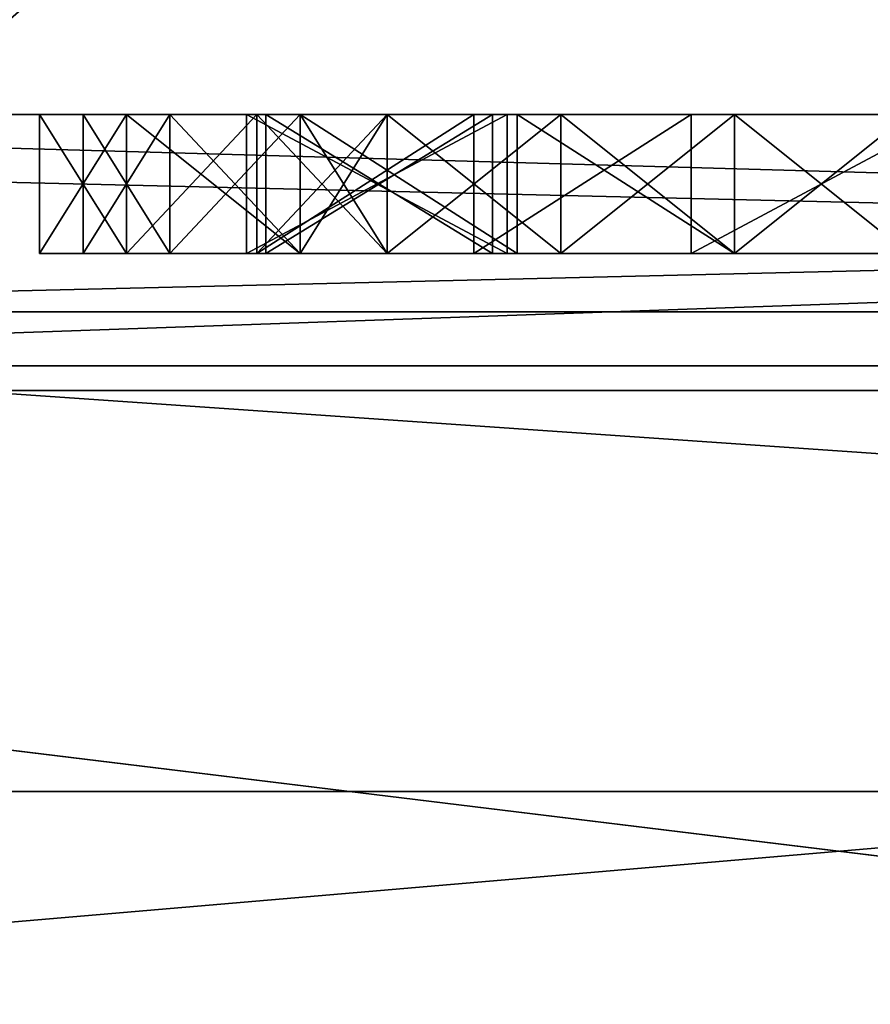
# Model space of a CAD drawing. Header units: millimetres. Extents: x -175 to 175, y 0 to 204.
# Tile 98 of 138: x 148.361 to 148.973, y 81.96 to 82.668. Entities that reach past the tile are written whole.
import ezdxf

# ---------------------------------------------------------------- set-up
doc = ezdxf.new("R2010")
doc.units = ezdxf.units.MM
doc.header["$LTSCALE"] = 65.185185
for name, color, linetype in [('488', 7, 'CONTINUOUS'), ('498', 7, 'CONTINUOUS'), ('506', 7, 'CONTINUOUS'), ('507', 7, 'CONTINUOUS'), ('531', 7, 'CONTINUOUS'), ('533', 7, 'CONTINUOUS'), ('534', 7, 'CONTINUOUS'), ('566', 7, 'CONTINUOUS'), ('567', 7, 'CONTINUOUS'), ('568', 7, 'CONTINUOUS'), ('569', 7, 'CONTINUOUS'), ('570', 7, 'CONTINUOUS'), ('571', 7, 'CONTINUOUS'), ('572', 7, 'CONTINUOUS'), ('573', 7, 'CONTINUOUS'), ('615', 7, 'CONTINUOUS'), ('616', 7, 'CONTINUOUS'), ('617', 7, 'CONTINUOUS'), ('618', 7, 'CONTINUOUS'), ('619', 7, 'CONTINUOUS'), ('620', 7, 'CONTINUOUS'), ('621', 7, 'CONTINUOUS'), ('622', 7, 'CONTINUOUS'), ('623', 7, 'CONTINUOUS'), ('640', 7, 'CONTINUOUS'), ('641', 7, 'CONTINUOUS'), ('642', 7, 'CONTINUOUS'), ('643', 7, 'CONTINUOUS'), ('644', 7, 'CONTINUOUS'), ('645', 7, 'CONTINUOUS'), ('646', 7, 'CONTINUOUS'), ('647', 7, 'CONTINUOUS'), ('648', 7, 'CONTINUOUS'), ('649', 7, 'CONTINUOUS'), ('650', 7, 'CONTINUOUS'), ('651', 7, 'CONTINUOUS'), ('652', 7, 'CONTINUOUS'), ('653', 7, 'CONTINUOUS'), ('654', 7, 'CONTINUOUS'), ('655', 7, 'CONTINUOUS'), ('656', 7, 'CONTINUOUS'), ('664', 7, 'CONTINUOUS'), ('672', 7, 'CONTINUOUS'), ('673', 7, 'CONTINUOUS'), ('674', 7, 'CONTINUOUS'), ('675', 7, 'CONTINUOUS'), ('676', 7, 'CONTINUOUS'), ('677', 7, 'CONTINUOUS'), ('678', 7, 'CONTINUOUS'), ('679', 7, 'CONTINUOUS'), ('680', 7, 'CONTINUOUS'), ('783', 7, 'CONTINUOUS'), ('802', 7, 'CONTINUOUS'), ('807', 7, 'CONTINUOUS'), ('819', 7, 'CONTINUOUS'), ('820', 7, 'CONTINUOUS'), ('824', 7, 'CONTINUOUS'), ('825', 7, 'CONTINUOUS'), ('828', 7, 'CONTINUOUS'), ('829', 7, 'CONTINUOUS'), ('830', 7, 'CONTINUOUS')]:
    doc.layers.add(name, color=color, linetype=linetype)

msp = doc.modelspace()

# ---------------------------------------------------------------- linework, layer by layer
at = {"layer": '488', "color": 7, "linetype": 'CONTINUOUS', "true_color": 0xe0f2ff}
for points in [[(147.5, 70.57382, -7.0255), (147.5, 82.11309, -7.32767), (152.5, 70.57382, -7.0255), (147.5, 70.57382, -7.0255)], [(152.5, 70.57382, -7.0255), (147.5, 82.11309, -7.32767), (152.5, 82.11309, -7.32767), (152.5, 70.57382, -7.0255)]]:
    msp.add_3dface(points, dxfattribs=at)
at = {"layer": '498', "color": 7, "linetype": 'CONTINUOUS', "true_color": 0xe0f2ff}
for points in [[(144.82362, 84.1, -19.31852), (150, 84.1, -20), (144.82362, 79.6, -19.31852), (144.82362, 84.1, -19.31852)], [(144.82362, 79.6, -19.31852), (150, 84.1, -20), (150, 79.6, -20), (144.82362, 79.6, -19.31852)]]:
    msp.add_3dface(points, dxfattribs=at)
at = {"layer": '506', "color": 7, "linetype": 'CONTINUOUS', "true_color": 0xe0f2ff}
for points in [[(169.5, 83.1889, 40.25999), (130.5, 83.1889, 40.25999), (130.5, 80.12662, 24.86484), (169.5, 83.1889, 40.25999)], [(169.5, 83.1889, 40.25999), (130.5, 80.12662, 24.86484), (169.5, 80.12662, 24.86484), (169.5, 83.1889, 40.25999)]]:
    msp.add_3dface(points, dxfattribs=at)
at = {"layer": '507', "color": 7, "linetype": 'CONTINUOUS', "true_color": 0xe0f2ff}
for points in [[(146.08696, 82.41915, -16.92696), (153.91304, 82.41915, -16.92696), (146.29823, 82.6, -16.38686), (146.08696, 82.41915, -16.92696)], [(146.29823, 82.6, -16.38686), (153.91304, 82.41915, -16.92696), (153.70178, 82.6, -16.38685), (146.29823, 82.6, -16.38686)], [(141.13026, 81.94202, -15.36284), (150, 81.94202, -17.73949), (146.08696, 82.41915, -16.92696), (141.13026, 81.94202, -15.36284)], [(146.08696, 82.41915, -16.92696), (150, 81.94202, -17.73949), (153.91304, 82.41915, -16.92696), (146.08696, 82.41915, -16.92696)]]:
    msp.add_3dface(points, dxfattribs=at)
at = {"layer": '531', "color": 7, "linetype": 'CONTINUOUS', "true_color": 0xe0f2ff}
for points in [[(145.5, 82.6, 4.5), (154.5, 82.6, 4.5), (151.10987, 78.51951, 4.5), (145.5, 82.6, 4.5)], [(147.94962, 77.0538, 4.5), (145.5, 82.6, 4.5), (148.63383, 78.19486, 4.5), (147.94962, 77.0538, 4.5)], [(148.63383, 78.19486, 4.5), (145.5, 82.6, 4.5), (149.8664, 78.69575, 4.5), (148.63383, 78.19486, 4.5)], [(149.8664, 78.69575, 4.5), (145.5, 82.6, 4.5), (149.93245, 78.69999, 4.5), (149.8664, 78.69575, 4.5)], [(149.93245, 78.69999, 4.5), (145.5, 82.6, 4.5), (149.99868, 78.70077, 4.5), (149.93245, 78.69999, 4.5)], [(149.99868, 78.70077, 4.5), (145.5, 82.6, 4.5), (151.10987, 78.51951, 4.5), (149.99868, 78.70077, 4.5)]]:
    msp.add_3dface(points, dxfattribs=at)
at = {"layer": '533', "color": 7, "linetype": 'CONTINUOUS', "true_color": 0xe0f2ff}
for points in [[(154.5, 70.1, -4.5), (154.5, 82.6, -4.5), (145.5, 70.1, -4.5), (154.5, 70.1, -4.5)], [(154.5, 82.6, -4.5), (145.5, 82.6, -4.5), (145.5, 70.1, -4.5), (154.5, 82.6, -4.5)]]:
    msp.add_3dface(points, dxfattribs=at)
at = {"layer": '534', "color": 7, "linetype": 'CONTINUOUS', "true_color": 0xe0f2ff}
for points in [[(154.5, 82.6, -4.5), (154.5, 82.6, 4.5), (145.5, 82.6, -4.5), (154.5, 82.6, -4.5)], [(154.5, 82.6, 4.5), (145.5, 82.6, 4.5), (145.5, 82.6, -4.5), (154.5, 82.6, 4.5)]]:
    msp.add_3dface(points, dxfattribs=at)
at = {"layer": '566', "color": 7, "linetype": 'CONTINUOUS', "true_color": 0xe0f2ff}
for points in [[(148.71142, 82.6, 14.92781), (148.5239, 82.6, 14.92781), (148.71142, 82.5, 14.92781), (148.71142, 82.6, 14.92781)], [(148.71142, 82.5, 14.92781), (148.5239, 82.6, 14.92781), (148.5239, 82.5, 14.92781), (148.71142, 82.5, 14.92781)]]:
    msp.add_3dface(points, dxfattribs=at)
at = {"layer": '567', "color": 7, "linetype": 'CONTINUOUS', "true_color": 0xe0f2ff}
for points in [[(148.5239, 82.5, 14.92781), (148.5239, 82.6, 14.92781), (148.5239, 82.6, 14.74029), (148.5239, 82.5, 14.92781)], [(148.5239, 82.5, 14.92781), (148.5239, 82.6, 14.74029), (148.5239, 82.5, 14.74029), (148.5239, 82.5, 14.92781)]]:
    msp.add_3dface(points, dxfattribs=at)
at = {"layer": '568', "color": 7, "linetype": 'CONTINUOUS', "true_color": 0xe0f2ff}
for points in [[(148.5239, 82.5, 14.74029), (148.5239, 82.6, 14.74029), (148.71142, 82.6, 14.74029), (148.5239, 82.5, 14.74029)], [(148.5239, 82.5, 14.74029), (148.71142, 82.6, 14.74029), (148.71142, 82.5, 14.74029), (148.5239, 82.5, 14.74029)]]:
    msp.add_3dface(points, dxfattribs=at)
at = {"layer": '569', "color": 7, "linetype": 'CONTINUOUS', "true_color": 0xe0f2ff}
for points in [[(148.71142, 82.6, 14.92781), (148.71142, 82.5, 14.92781), (148.71142, 82.5, 14.74029), (148.71142, 82.6, 14.92781)], [(148.71142, 82.6, 14.74029), (148.71142, 82.6, 14.92781), (148.71142, 82.5, 14.74029), (148.71142, 82.6, 14.74029)]]:
    msp.add_3dface(points, dxfattribs=at)
at = {"layer": '570', "color": 7, "linetype": 'CONTINUOUS', "true_color": 0xe0f2ff}
for points in [[(148.53787, 82.5, 14.51701), (148.53787, 82.6, 14.51701), (148.53787, 82.6, 13.46371), (148.53787, 82.5, 14.51701)], [(148.53787, 82.5, 13.46371), (148.53787, 82.5, 14.51701), (148.53787, 82.6, 13.46371), (148.53787, 82.5, 13.46371)]]:
    msp.add_3dface(points, dxfattribs=at)
at = {"layer": '571', "color": 7, "linetype": 'CONTINUOUS', "true_color": 0xe0f2ff}
for points in [[(148.53787, 82.5, 13.46371), (148.53787, 82.6, 13.46371), (148.70078, 82.6, 13.46371), (148.53787, 82.5, 13.46371)], [(148.53787, 82.5, 13.46371), (148.70078, 82.6, 13.46371), (148.70078, 82.5, 13.46371), (148.53787, 82.5, 13.46371)]]:
    msp.add_3dface(points, dxfattribs=at)
at = {"layer": '572', "color": 7, "linetype": 'CONTINUOUS', "true_color": 0xe0f2ff}
for points in [[(148.70078, 82.5, 13.46371), (148.70078, 82.6, 13.46371), (148.70078, 82.6, 14.51701), (148.70078, 82.5, 13.46371)], [(148.70078, 82.5, 14.51701), (148.70078, 82.5, 13.46371), (148.70078, 82.6, 14.51701), (148.70078, 82.5, 14.51701)]]:
    msp.add_3dface(points, dxfattribs=at)
at = {"layer": '573', "color": 7, "linetype": 'CONTINUOUS', "true_color": 0xe0f2ff}
for points in [[(148.53787, 82.6, 14.51701), (148.53787, 82.5, 14.51701), (148.70078, 82.5, 14.51701), (148.53787, 82.6, 14.51701)], [(148.53787, 82.6, 14.51701), (148.70078, 82.5, 14.51701), (148.70078, 82.6, 14.51701), (148.53787, 82.6, 14.51701)]]:
    msp.add_3dface(points, dxfattribs=at)
at = {"layer": '615', "color": 7, "linetype": 'CONTINUOUS', "true_color": 0xe0f2ff}
for points in [[(148.625, 82.5, 11.01596), (148.625, 82.6, 11.01596), (148.5625, 82.5, 10.98404), (148.625, 82.5, 11.01596)], [(148.5625, 82.5, 10.98404), (148.625, 82.6, 11.01596), (148.5625, 82.6, 10.98404), (148.5625, 82.5, 10.98404)]]:
    msp.add_3dface(points, dxfattribs=at)
at = {"layer": '616', "color": 7, "linetype": 'CONTINUOUS', "true_color": 0xe0f2ff}
for points in [[(148.5625, 82.5, 10.98404), (148.5625, 82.6, 10.98404), (148.4375, 82.6, 10.8883), (148.5625, 82.5, 10.98404)], [(148.4375, 82.5, 10.8883), (148.5625, 82.5, 10.98404), (148.4375, 82.6, 10.8883), (148.4375, 82.5, 10.8883)]]:
    msp.add_3dface(points, dxfattribs=at)
at = {"layer": '617', "color": 7, "linetype": 'CONTINUOUS', "true_color": 0xe0f2ff}
for points in [[(148.4375, 82.5, 10.8883), (148.4375, 82.6, 10.8883), (148.375, 82.6, 10.72872), (148.4375, 82.5, 10.8883)], [(148.375, 82.5, 10.72872), (148.4375, 82.5, 10.8883), (148.375, 82.6, 10.72872), (148.375, 82.5, 10.72872)]]:
    msp.add_3dface(points, dxfattribs=at)
at = {"layer": '618', "color": 7, "linetype": 'CONTINUOUS', "true_color": 0xe0f2ff}
for points in [[(148.375, 82.5, 10.72872), (148.375, 82.6, 10.72872), (148.375, 82.5, 10.63298), (148.375, 82.5, 10.72872)], [(148.375, 82.5, 10.63298), (148.375, 82.6, 10.72872), (148.375, 82.6, 10.63298), (148.375, 82.5, 10.63298)]]:
    msp.add_3dface(points, dxfattribs=at)
at = {"layer": '619', "color": 7, "linetype": 'CONTINUOUS', "true_color": 0xe0f2ff}
for points in [[(148.375, 82.5, 10.63298), (148.375, 82.6, 10.63298), (148.4375, 82.6, 10.4734), (148.375, 82.5, 10.63298)], [(148.4375, 82.5, 10.4734), (148.375, 82.5, 10.63298), (148.4375, 82.6, 10.4734), (148.4375, 82.5, 10.4734)]]:
    msp.add_3dface(points, dxfattribs=at)
at = {"layer": '620', "color": 7, "linetype": 'CONTINUOUS', "true_color": 0xe0f2ff}
for points in [[(148.4375, 82.5, 10.4734), (148.4375, 82.6, 10.4734), (148.53125, 82.6, 10.37766), (148.4375, 82.5, 10.4734)], [(148.53125, 82.5, 10.37766), (148.4375, 82.5, 10.4734), (148.53125, 82.6, 10.37766), (148.53125, 82.5, 10.37766)]]:
    msp.add_3dface(points, dxfattribs=at)
at = {"layer": '621', "color": 7, "linetype": 'CONTINUOUS', "true_color": 0xe0f2ff}
for points in [[(148.53125, 82.5, 10.37766), (148.53125, 82.6, 10.37766), (148.6875, 82.6, 10.28191), (148.53125, 82.5, 10.37766)], [(148.6875, 82.5, 10.28191), (148.53125, 82.5, 10.37766), (148.6875, 82.6, 10.28191), (148.6875, 82.5, 10.28191)]]:
    msp.add_3dface(points, dxfattribs=at)
at = {"layer": '622', "color": 7, "linetype": 'CONTINUOUS', "true_color": 0xe0f2ff}
for points in [[(148.6875, 82.5, 10.28191), (148.6875, 82.6, 10.28191), (148.84375, 82.6, 10.25), (148.6875, 82.5, 10.28191)], [(148.84375, 82.5, 10.25), (148.6875, 82.5, 10.28191), (148.84375, 82.6, 10.25), (148.84375, 82.5, 10.25)]]:
    msp.add_3dface(points, dxfattribs=at)
at = {"layer": '623', "color": 7, "linetype": 'CONTINUOUS', "true_color": 0xe0f2ff}
for points in [[(148.84375, 82.5, 10.25), (148.84375, 82.6, 10.25), (149.03125, 82.6, 10.25), (148.84375, 82.5, 10.25)], [(149.03125, 82.5, 10.25), (148.84375, 82.5, 10.25), (149.03125, 82.6, 10.25), (149.03125, 82.5, 10.25)]]:
    msp.add_3dface(points, dxfattribs=at)
at = {"layer": '640', "color": 7, "linetype": 'CONTINUOUS', "true_color": 0xe0f2ff}
for points in [[(149, 82.5, 11.75), (149, 82.6, 11.75), (148.875, 82.6, 11.75), (149, 82.5, 11.75)], [(148.875, 82.5, 11.75), (149, 82.5, 11.75), (148.875, 82.6, 11.75), (148.875, 82.5, 11.75)]]:
    msp.add_3dface(points, dxfattribs=at)
at = {"layer": '641', "color": 7, "linetype": 'CONTINUOUS', "true_color": 0xe0f2ff}
for points in [[(148.875, 82.5, 11.75), (148.875, 82.6, 11.75), (148.71875, 82.6, 11.71809), (148.875, 82.5, 11.75)], [(148.71875, 82.5, 11.71809), (148.875, 82.5, 11.75), (148.71875, 82.6, 11.71809), (148.71875, 82.5, 11.71809)]]:
    msp.add_3dface(points, dxfattribs=at)
at = {"layer": '642', "color": 7, "linetype": 'CONTINUOUS', "true_color": 0xe0f2ff}
for points in [[(148.71875, 82.5, 11.71809), (148.71875, 82.6, 11.71809), (148.5625, 82.6, 11.62234), (148.71875, 82.5, 11.71809)], [(148.5625, 82.5, 11.62234), (148.71875, 82.5, 11.71809), (148.5625, 82.6, 11.62234), (148.5625, 82.5, 11.62234)]]:
    msp.add_3dface(points, dxfattribs=at)
at = {"layer": '643', "color": 7, "linetype": 'CONTINUOUS', "true_color": 0xe0f2ff}
for points in [[(148.5625, 82.5, 11.62234), (148.5625, 82.6, 11.62234), (148.46875, 82.6, 11.5266), (148.5625, 82.5, 11.62234)], [(148.46875, 82.5, 11.5266), (148.5625, 82.5, 11.62234), (148.46875, 82.6, 11.5266), (148.46875, 82.5, 11.5266)]]:
    msp.add_3dface(points, dxfattribs=at)
at = {"layer": '644', "color": 7, "linetype": 'CONTINUOUS', "true_color": 0xe0f2ff}
for points in [[(148.46875, 82.5, 11.5266), (148.46875, 82.6, 11.5266), (148.40625, 82.6, 11.36702), (148.46875, 82.5, 11.5266)], [(148.40625, 82.5, 11.36702), (148.46875, 82.5, 11.5266), (148.40625, 82.6, 11.36702), (148.40625, 82.5, 11.36702)]]:
    msp.add_3dface(points, dxfattribs=at)
at = {"layer": '645', "color": 7, "linetype": 'CONTINUOUS', "true_color": 0xe0f2ff}
for points in [[(148.40625, 82.5, 11.36702), (148.40625, 82.6, 11.36702), (148.40625, 82.5, 11.27128), (148.40625, 82.5, 11.36702)], [(148.40625, 82.5, 11.27128), (148.40625, 82.6, 11.36702), (148.40625, 82.6, 11.27128), (148.40625, 82.5, 11.27128)]]:
    msp.add_3dface(points, dxfattribs=at)
at = {"layer": '646', "color": 7, "linetype": 'CONTINUOUS', "true_color": 0xe0f2ff}
for points in [[(148.40625, 82.5, 11.27128), (148.40625, 82.6, 11.27128), (148.46875, 82.6, 11.14362), (148.40625, 82.5, 11.27128)], [(148.46875, 82.5, 11.14362), (148.40625, 82.5, 11.27128), (148.46875, 82.6, 11.14362), (148.46875, 82.5, 11.14362)]]:
    msp.add_3dface(points, dxfattribs=at)
at = {"layer": '647', "color": 7, "linetype": 'CONTINUOUS', "true_color": 0xe0f2ff}
for points in [[(148.46875, 82.5, 11.14362), (148.46875, 82.6, 11.14362), (148.5625, 82.6, 11.04787), (148.46875, 82.5, 11.14362)], [(148.5625, 82.5, 11.04787), (148.46875, 82.5, 11.14362), (148.5625, 82.6, 11.04787), (148.5625, 82.5, 11.04787)]]:
    msp.add_3dface(points, dxfattribs=at)
at = {"layer": '648', "color": 7, "linetype": 'CONTINUOUS', "true_color": 0xe0f2ff}
for points in [[(148.625, 82.6, 11.01596), (148.625, 82.5, 11.01596), (148.5625, 82.6, 11.04787), (148.625, 82.6, 11.01596)], [(148.625, 82.5, 11.01596), (148.5625, 82.5, 11.04787), (148.5625, 82.6, 11.04787), (148.625, 82.5, 11.01596)]]:
    msp.add_3dface(points, dxfattribs=at)
at = {"layer": '649', "color": 7, "linetype": 'CONTINUOUS', "true_color": 0xe0f2ff}
for points in [[(148.875, 82.5, 10.40957), (148.875, 82.6, 10.40957), (148.75, 82.6, 10.44149), (148.875, 82.5, 10.40957)], [(148.75, 82.5, 10.44149), (148.875, 82.5, 10.40957), (148.75, 82.6, 10.44149), (148.75, 82.5, 10.44149)]]:
    msp.add_3dface(points, dxfattribs=at)
at = {"layer": '650', "color": 7, "linetype": 'CONTINUOUS', "true_color": 0xe0f2ff}
for points in [[(148.75, 82.5, 10.44149), (148.75, 82.6, 10.44149), (148.625, 82.6, 10.50532), (148.75, 82.5, 10.44149)], [(148.625, 82.5, 10.50532), (148.75, 82.5, 10.44149), (148.625, 82.6, 10.50532), (148.625, 82.5, 10.50532)]]:
    msp.add_3dface(points, dxfattribs=at)
at = {"layer": '651', "color": 7, "linetype": 'CONTINUOUS', "true_color": 0xe0f2ff}
for points in [[(148.625, 82.5, 10.50532), (148.625, 82.6, 10.50532), (148.53125, 82.6, 10.63298), (148.625, 82.5, 10.50532)], [(148.53125, 82.5, 10.63298), (148.625, 82.5, 10.50532), (148.53125, 82.6, 10.63298), (148.53125, 82.5, 10.63298)]]:
    msp.add_3dface(points, dxfattribs=at)
at = {"layer": '652', "color": 7, "linetype": 'CONTINUOUS', "true_color": 0xe0f2ff}
for points in [[(148.53125, 82.5, 10.63298), (148.53125, 82.6, 10.63298), (148.53125, 82.5, 10.72872), (148.53125, 82.5, 10.63298)], [(148.53125, 82.5, 10.72872), (148.53125, 82.6, 10.63298), (148.53125, 82.6, 10.72872), (148.53125, 82.5, 10.72872)]]:
    msp.add_3dface(points, dxfattribs=at)
at = {"layer": '653', "color": 7, "linetype": 'CONTINUOUS', "true_color": 0xe0f2ff}
for points in [[(148.53125, 82.5, 10.72872), (148.53125, 82.6, 10.72872), (148.625, 82.6, 10.85638), (148.53125, 82.5, 10.72872)], [(148.625, 82.5, 10.85638), (148.53125, 82.5, 10.72872), (148.625, 82.6, 10.85638), (148.625, 82.5, 10.85638)]]:
    msp.add_3dface(points, dxfattribs=at)
at = {"layer": '654', "color": 7, "linetype": 'CONTINUOUS', "true_color": 0xe0f2ff}
for points in [[(148.625, 82.5, 10.85638), (148.625, 82.6, 10.85638), (148.75, 82.6, 10.92021), (148.625, 82.5, 10.85638)], [(148.75, 82.5, 10.92021), (148.625, 82.5, 10.85638), (148.75, 82.6, 10.92021), (148.75, 82.5, 10.92021)]]:
    msp.add_3dface(points, dxfattribs=at)
at = {"layer": '655', "color": 7, "linetype": 'CONTINUOUS', "true_color": 0xe0f2ff}
for points in [[(148.75, 82.5, 10.92021), (148.75, 82.6, 10.92021), (148.875, 82.6, 10.95213), (148.75, 82.5, 10.92021)], [(148.875, 82.5, 10.95213), (148.75, 82.5, 10.92021), (148.875, 82.6, 10.95213), (148.875, 82.5, 10.95213)]]:
    msp.add_3dface(points, dxfattribs=at)
at = {"layer": '656', "color": 7, "linetype": 'CONTINUOUS', "true_color": 0xe0f2ff}
for points in [[(148.875, 82.5, 10.95213), (148.875, 82.6, 10.95213), (149, 82.6, 10.95213), (148.875, 82.5, 10.95213)], [(149, 82.5, 10.95213), (148.875, 82.5, 10.95213), (149, 82.6, 10.95213), (149, 82.5, 10.95213)]]:
    msp.add_3dface(points, dxfattribs=at)
at = {"layer": '664', "color": 7, "linetype": 'CONTINUOUS', "true_color": 0xe0f2ff}
for points in [[(148.875, 82.6, 10.40957), (148.875, 82.5, 10.40957), (149, 82.5, 10.40957), (148.875, 82.6, 10.40957)], [(148.875, 82.6, 10.40957), (149, 82.5, 10.40957), (149, 82.6, 10.40957), (148.875, 82.6, 10.40957)]]:
    msp.add_3dface(points, dxfattribs=at)
at = {"layer": '672', "color": 7, "linetype": 'CONTINUOUS', "true_color": 0xe0f2ff}
for points in [[(149, 82.5, 11.07979), (149, 82.6, 11.07979), (148.875, 82.6, 11.07979), (149, 82.5, 11.07979)], [(148.875, 82.5, 11.07979), (149, 82.5, 11.07979), (148.875, 82.6, 11.07979), (148.875, 82.5, 11.07979)]]:
    msp.add_3dface(points, dxfattribs=at)
at = {"layer": '673', "color": 7, "linetype": 'CONTINUOUS', "true_color": 0xe0f2ff}
for points in [[(148.875, 82.5, 11.07979), (148.875, 82.6, 11.07979), (148.75, 82.6, 11.1117), (148.875, 82.5, 11.07979)], [(148.75, 82.5, 11.1117), (148.875, 82.5, 11.07979), (148.75, 82.6, 11.1117), (148.75, 82.5, 11.1117)]]:
    msp.add_3dface(points, dxfattribs=at)
at = {"layer": '674', "color": 7, "linetype": 'CONTINUOUS', "true_color": 0xe0f2ff}
for points in [[(148.75, 82.5, 11.1117), (148.75, 82.6, 11.1117), (148.625, 82.6, 11.20745), (148.75, 82.5, 11.1117)], [(148.625, 82.5, 11.20745), (148.75, 82.5, 11.1117), (148.625, 82.6, 11.20745), (148.625, 82.5, 11.20745)]]:
    msp.add_3dface(points, dxfattribs=at)
at = {"layer": '675', "color": 7, "linetype": 'CONTINUOUS', "true_color": 0xe0f2ff}
for points in [[(148.625, 82.5, 11.20745), (148.625, 82.6, 11.20745), (148.5625, 82.6, 11.30319), (148.625, 82.5, 11.20745)], [(148.5625, 82.5, 11.30319), (148.625, 82.5, 11.20745), (148.5625, 82.6, 11.30319), (148.5625, 82.5, 11.30319)]]:
    msp.add_3dface(points, dxfattribs=at)
at = {"layer": '676', "color": 7, "linetype": 'CONTINUOUS', "true_color": 0xe0f2ff}
for points in [[(148.5625, 82.5, 11.30319), (148.5625, 82.6, 11.30319), (148.5625, 82.5, 11.36702), (148.5625, 82.5, 11.30319)], [(148.5625, 82.5, 11.36702), (148.5625, 82.6, 11.30319), (148.5625, 82.6, 11.36702), (148.5625, 82.5, 11.36702)]]:
    msp.add_3dface(points, dxfattribs=at)
at = {"layer": '677', "color": 7, "linetype": 'CONTINUOUS', "true_color": 0xe0f2ff}
for points in [[(148.5625, 82.5, 11.36702), (148.5625, 82.6, 11.36702), (148.625, 82.6, 11.46277), (148.5625, 82.5, 11.36702)], [(148.625, 82.5, 11.46277), (148.5625, 82.5, 11.36702), (148.625, 82.6, 11.46277), (148.625, 82.5, 11.46277)]]:
    msp.add_3dface(points, dxfattribs=at)
at = {"layer": '678', "color": 7, "linetype": 'CONTINUOUS', "true_color": 0xe0f2ff}
for points in [[(148.625, 82.5, 11.46277), (148.625, 82.6, 11.46277), (148.75, 82.6, 11.55851), (148.625, 82.5, 11.46277)], [(148.75, 82.5, 11.55851), (148.625, 82.5, 11.46277), (148.75, 82.6, 11.55851), (148.75, 82.5, 11.55851)]]:
    msp.add_3dface(points, dxfattribs=at)
at = {"layer": '679', "color": 7, "linetype": 'CONTINUOUS', "true_color": 0xe0f2ff}
for points in [[(148.75, 82.5, 11.55851), (148.75, 82.6, 11.55851), (148.875, 82.6, 11.59043), (148.75, 82.5, 11.55851)], [(148.875, 82.5, 11.59043), (148.75, 82.5, 11.55851), (148.875, 82.6, 11.59043), (148.875, 82.5, 11.59043)]]:
    msp.add_3dface(points, dxfattribs=at)
at = {"layer": '680', "color": 7, "linetype": 'CONTINUOUS', "true_color": 0xe0f2ff}
for points in [[(149, 82.6, 11.59043), (149, 82.5, 11.59043), (148.875, 82.5, 11.59043), (149, 82.6, 11.59043)], [(149, 82.6, 11.59043), (148.875, 82.5, 11.59043), (148.875, 82.6, 11.59043), (149, 82.6, 11.59043)]]:
    msp.add_3dface(points, dxfattribs=at)
at = {"layer": '783', "color": 7, "linetype": 'CONTINUOUS', "true_color": 0xe0f2ff}
for points in [[(146.29823, 82.6, 16.38686), (153.70178, 82.6, 16.38685), (146.08696, 82.41915, 16.92696), (146.29823, 82.6, 16.38686)], [(146.08696, 82.41915, 16.92696), (153.70178, 82.6, 16.38685), (153.91304, 82.41915, 16.92696), (146.08696, 82.41915, 16.92696)], [(150, 81.94202, 17.73949), (141.13026, 81.94202, 15.36284), (146.08696, 82.41915, 16.92696), (150, 81.94202, 17.73949)], [(150, 81.94202, 17.73949), (146.08696, 82.41915, 16.92696), (153.91304, 82.41915, 16.92696), (150, 81.94202, 17.73949)]]:
    msp.add_3dface(points, dxfattribs=at)
at = {"layer": '802', "color": 7, "linetype": 'CONTINUOUS', "true_color": 0xe0f2ff}
for points in [[(152.5, 82.6, -7.8275), (152.5, 82.45815, -7.4786), (147.5, 82.6, -7.8275), (152.5, 82.6, -7.8275)], [(147.5, 82.6, -7.8275), (152.5, 82.45815, -7.4786), (147.5, 82.45815, -7.4786), (147.5, 82.6, -7.8275)], [(152.5, 82.11309, -7.32767), (147.5, 82.11309, -7.32767), (147.5, 82.45815, -7.4786), (152.5, 82.11309, -7.32767)], [(152.5, 82.45815, -7.4786), (152.5, 82.11309, -7.32767), (147.5, 82.45815, -7.4786), (152.5, 82.45815, -7.4786)]]:
    msp.add_3dface(points, dxfattribs=at)
at = {"layer": '807', "color": 7, "linetype": 'CONTINUOUS', "true_color": 0xe0f2ff}
for points in [[(147.17709, 82.6, 9.52233), (147.17709, 82.40141, 9.03387), (152.82291, 82.6, 9.52233), (147.17709, 82.6, 9.52233)], [(152.82291, 82.6, 9.52233), (147.17709, 82.40141, 9.03387), (152.82291, 82.40141, 9.03387), (152.82291, 82.6, 9.52233)], [(147.17709, 81.91832, 8.82257), (152.82291, 81.91832, 8.82257), (152.82291, 82.40141, 9.03387), (147.17709, 81.91832, 8.82257)], [(147.17709, 82.40141, 9.03387), (147.17709, 81.91832, 8.82257), (152.82291, 82.40141, 9.03387), (147.17709, 82.40141, 9.03387)]]:
    msp.add_3dface(points, dxfattribs=at)
at = {"layer": '819', "color": 7, "linetype": 'CONTINUOUS', "true_color": 0xe0f2ff}
for points in [[(148.34636, 82.6, 14.93579), (148.5239, 82.6, 14.92781), (146.29823, 82.6, 16.38686), (148.34636, 82.6, 14.93579)], [(148.5239, 82.6, 14.92781), (148.71142, 82.6, 14.92781), (146.29823, 82.6, 16.38686), (148.5239, 82.6, 14.92781)], [(148.71142, 82.6, 14.92781), (149.5619, 82.6, 14.54945), (146.29823, 82.6, 16.38686), (148.71142, 82.6, 14.92781)], [(150.09157, 82.6, 14.497), (150.29405, 82.6, 14.54933), (146.29823, 82.6, 16.38686), (150.09157, 82.6, 14.497)], [(149.74872, 82.6, 14.51167), (150.09157, 82.6, 14.497), (146.29823, 82.6, 16.38686), (149.74872, 82.6, 14.51167)], [(150.29405, 82.6, 14.54933), (150.60195, 82.6, 14.46833), (146.29823, 82.6, 16.38686), (150.29405, 82.6, 14.54933)], [(150.60195, 82.6, 14.46833), (150.98558, 82.6, 14.32403), (146.29823, 82.6, 16.38686), (150.60195, 82.6, 14.46833)], [(149.5619, 82.6, 14.54945), (149.74872, 82.6, 14.51167), (146.29823, 82.6, 16.38686), (149.5619, 82.6, 14.54945)], [(150.98558, 82.6, 14.32403), (151.16458, 82.6, 14.47764), (146.29823, 82.6, 16.38686), (150.98558, 82.6, 14.32403)], [(151.16458, 82.6, 14.47764), (151.40629, 82.6, 14.54327), (146.29823, 82.6, 16.38686), (151.16458, 82.6, 14.47764)], [(151.40629, 82.6, 14.54327), (151.66909, 82.6, 14.54607), (146.29823, 82.6, 16.38686), (151.40629, 82.6, 14.54327)], [(151.66909, 82.6, 14.54607), (151.87014, 82.6, 14.48426), (146.29823, 82.6, 16.38686), (151.66909, 82.6, 14.54607)], [(151.87014, 82.6, 14.48426), (152.34408, 82.6, 14.929), (146.29823, 82.6, 16.38686), (151.87014, 82.6, 14.48426)], [(152.34408, 82.6, 14.929), (152.50567, 82.6, 14.929), (146.29823, 82.6, 16.38686), (152.34408, 82.6, 14.929)], [(152.50567, 82.6, 14.929), (153.70178, 82.6, 16.38685), (146.29823, 82.6, 16.38686), (152.50567, 82.6, 14.929)], [(147.9375, 82.6, 10.25), (147.17709, 82.6, 9.52233), (152.82291, 82.6, 9.52233), (147.9375, 82.6, 10.25)], [(148.125, 82.6, 10.25), (147.9375, 82.6, 10.25), (152.82291, 82.6, 9.52233), (148.125, 82.6, 10.25)], [(148.29449, 82.6, 14.35609), (148.125, 82.6, 11.75), (148.375, 82.6, 10.63298), (148.29449, 82.6, 14.35609)], [(148.125, 82.6, 11.75), (148.125, 82.6, 10.25), (148.375, 82.6, 10.63298), (148.125, 82.6, 11.75)], [(148.375, 82.6, 10.63298), (148.125, 82.6, 10.25), (148.4375, 82.6, 10.4734), (148.375, 82.6, 10.63298)], [(148.4375, 82.6, 10.4734), (148.125, 82.6, 10.25), (148.53125, 82.6, 10.37766), (148.4375, 82.6, 10.4734)], [(148.53125, 82.6, 10.37766), (148.125, 82.6, 10.25), (148.6875, 82.6, 10.28191), (148.53125, 82.6, 10.37766)], [(148.6875, 82.6, 10.28191), (148.125, 82.6, 10.25), (148.84375, 82.6, 10.25), (148.6875, 82.6, 10.28191)], [(148.84375, 82.6, 10.25), (148.125, 82.6, 10.25), (152.82291, 82.6, 9.52233), (148.84375, 82.6, 10.25)], [(148.29449, 82.6, 14.49506), (148.29449, 82.6, 14.35609), (148.375, 82.6, 10.63298), (148.29449, 82.6, 14.49506)], [(148.34636, 82.6, 14.79083), (148.29449, 82.6, 14.49506), (148.375, 82.6, 10.63298), (148.34636, 82.6, 14.79083)], [(148.34636, 82.6, 14.93579), (148.34636, 82.6, 14.79083), (148.375, 82.6, 10.63298), (148.34636, 82.6, 14.93579)], [(148.5239, 82.6, 14.92781), (148.34636, 82.6, 14.93579), (148.5239, 82.6, 14.74029), (148.5239, 82.6, 14.92781)], [(148.5239, 82.6, 14.74029), (148.34636, 82.6, 14.93579), (148.46875, 82.6, 11.5266), (148.5239, 82.6, 14.74029)], [(148.375, 82.6, 10.72872), (148.34636, 82.6, 14.93579), (148.375, 82.6, 10.63298), (148.375, 82.6, 10.72872)], [(148.34636, 82.6, 14.93579), (148.375, 82.6, 10.72872), (148.40625, 82.6, 11.27128), (148.34636, 82.6, 14.93579)], [(148.46875, 82.6, 11.5266), (148.34636, 82.6, 14.93579), (148.40625, 82.6, 11.36702), (148.46875, 82.6, 11.5266)], [(148.40625, 82.6, 11.36702), (148.34636, 82.6, 14.93579), (148.40625, 82.6, 11.27128), (148.40625, 82.6, 11.36702)], [(148.375, 82.6, 10.72872), (148.4375, 82.6, 10.8883), (148.40625, 82.6, 11.27128), (148.375, 82.6, 10.72872)], [(148.40625, 82.6, 11.27128), (148.4375, 82.6, 10.8883), (148.46875, 82.6, 11.14362), (148.40625, 82.6, 11.27128)], [(148.4375, 82.6, 10.8883), (148.5625, 82.6, 10.98404), (148.46875, 82.6, 11.14362), (148.4375, 82.6, 10.8883)], [(148.53787, 82.6, 13.46371), (148.5239, 82.6, 14.74029), (148.46875, 82.6, 11.5266), (148.53787, 82.6, 13.46371)], [(148.5625, 82.6, 11.62234), (148.53787, 82.6, 13.46371), (148.46875, 82.6, 11.5266), (148.5625, 82.6, 11.62234)], [(148.46875, 82.6, 11.14362), (148.5625, 82.6, 10.98404), (148.5625, 82.6, 11.04787), (148.46875, 82.6, 11.14362)], [(148.71142, 82.6, 14.74029), (148.5239, 82.6, 14.74029), (148.70078, 82.6, 14.51701), (148.71142, 82.6, 14.74029)], [(148.53787, 82.6, 14.51701), (148.5239, 82.6, 14.74029), (148.53787, 82.6, 13.46371), (148.53787, 82.6, 14.51701)], [(148.5239, 82.6, 14.74029), (148.53787, 82.6, 14.51701), (148.70078, 82.6, 14.51701), (148.5239, 82.6, 14.74029)], [(148.70078, 82.6, 13.46371), (148.53787, 82.6, 13.46371), (148.5625, 82.6, 11.62234), (148.70078, 82.6, 13.46371)], [(148.71875, 82.6, 11.71809), (148.70078, 82.6, 13.46371), (148.5625, 82.6, 11.62234), (148.71875, 82.6, 11.71809)], [(148.5625, 82.6, 10.98404), (148.625, 82.6, 11.01596), (148.5625, 82.6, 11.04787), (148.5625, 82.6, 10.98404)], [(148.71142, 82.6, 14.74029), (148.70078, 82.6, 14.51701), (148.71875, 82.6, 11.71809), (148.71142, 82.6, 14.74029)], [(148.70078, 82.6, 14.51701), (148.70078, 82.6, 13.46371), (148.71875, 82.6, 11.71809), (148.70078, 82.6, 14.51701)], [(148.71142, 82.6, 14.92781), (148.71142, 82.6, 14.74029), (148.71875, 82.6, 11.71809), (148.71142, 82.6, 14.92781)], [(148.98538, 82.6, 14.51686), (148.71142, 82.6, 14.92781), (148.98538, 82.6, 13.46357), (148.98538, 82.6, 14.51686)], [(148.71142, 82.6, 14.92781), (148.98538, 82.6, 14.51686), (149.14231, 82.6, 14.51686), (148.71142, 82.6, 14.92781)], [(148.98538, 82.6, 13.46357), (148.71142, 82.6, 14.92781), (148.875, 82.6, 11.75), (148.98538, 82.6, 13.46357)], [(149.5619, 82.6, 14.54945), (148.71142, 82.6, 14.92781), (149.36086, 82.6, 14.50634), (149.5619, 82.6, 14.54945)], [(149.36086, 82.6, 14.50634), (148.71142, 82.6, 14.92781), (149.14231, 82.6, 14.51686), (149.36086, 82.6, 14.50634)], [(148.875, 82.6, 11.75), (148.71142, 82.6, 14.92781), (148.71875, 82.6, 11.71809), (148.875, 82.6, 11.75)], [(149.03125, 82.6, 10.25), (148.84375, 82.6, 10.25), (152.82291, 82.6, 9.52233), (149.03125, 82.6, 10.25)], [(149, 82.6, 11.75), (148.98538, 82.6, 13.46357), (148.875, 82.6, 11.75), (149, 82.6, 11.75)]]:
    msp.add_3dface(points, dxfattribs=at)
at = {"layer": '820', "color": 7, "linetype": 'CONTINUOUS', "true_color": 0xe0f2ff}
for points in [[(146.29823, 82.6, -16.38686), (153.70178, 82.6, -16.38685), (146.42902, 82.6, -7.72827), (146.29823, 82.6, -16.38686)], [(153.70178, 82.6, -16.38685), (147.5, 82.6, -7.8275), (146.42902, 82.6, -7.72827), (153.70178, 82.6, -16.38685)], [(153.70178, 82.6, -16.38685), (152.5, 82.6, -7.8275), (147.5, 82.6, -7.8275), (153.70178, 82.6, -16.38685)]]:
    msp.add_3dface(points, dxfattribs=at)
at = {"layer": '824', "color": 7, "linetype": 'CONTINUOUS', "true_color": 0xe0f2ff}
for points in [[(148.53125, 82.6, 10.63298), (148.625, 82.6, 10.50532), (148.53125, 82.6, 10.72872), (148.53125, 82.6, 10.63298)], [(148.53125, 82.6, 10.72872), (148.625, 82.6, 10.50532), (148.625, 82.6, 10.85638), (148.53125, 82.6, 10.72872)], [(148.625, 82.6, 10.50532), (148.75, 82.6, 10.44149), (148.625, 82.6, 10.85638), (148.625, 82.6, 10.50532)], [(148.625, 82.6, 10.85638), (148.75, 82.6, 10.44149), (148.75, 82.6, 10.92021), (148.625, 82.6, 10.85638)], [(148.75, 82.6, 10.44149), (148.875, 82.6, 10.40957), (148.75, 82.6, 10.92021), (148.75, 82.6, 10.44149)], [(148.75, 82.6, 10.92021), (148.875, 82.6, 10.40957), (148.875, 82.6, 10.95213), (148.75, 82.6, 10.92021)], [(148.875, 82.6, 10.95213), (148.875, 82.6, 10.40957), (149, 82.6, 10.40957), (148.875, 82.6, 10.95213)], [(149, 82.6, 10.95213), (148.875, 82.6, 10.95213), (149, 82.6, 10.40957), (149, 82.6, 10.95213)]]:
    msp.add_3dface(points, dxfattribs=at)
at = {"layer": '825', "color": 7, "linetype": 'CONTINUOUS', "true_color": 0xe0f2ff}
for points in [[(148.5625, 82.6, 11.30319), (148.625, 82.6, 11.20745), (148.5625, 82.6, 11.36702), (148.5625, 82.6, 11.30319)], [(148.5625, 82.6, 11.36702), (148.625, 82.6, 11.20745), (148.625, 82.6, 11.46277), (148.5625, 82.6, 11.36702)], [(148.625, 82.6, 11.20745), (148.75, 82.6, 11.1117), (148.625, 82.6, 11.46277), (148.625, 82.6, 11.20745)], [(148.625, 82.6, 11.46277), (148.75, 82.6, 11.1117), (148.75, 82.6, 11.55851), (148.625, 82.6, 11.46277)], [(148.75, 82.6, 11.1117), (148.875, 82.6, 11.07979), (148.75, 82.6, 11.55851), (148.75, 82.6, 11.1117)], [(148.75, 82.6, 11.55851), (148.875, 82.6, 11.07979), (148.875, 82.6, 11.59043), (148.75, 82.6, 11.55851)], [(149, 82.6, 11.07979), (149, 82.6, 11.59043), (148.875, 82.6, 11.59043), (149, 82.6, 11.07979)], [(148.875, 82.6, 11.07979), (149, 82.6, 11.07979), (148.875, 82.6, 11.59043), (148.875, 82.6, 11.07979)]]:
    msp.add_3dface(points, dxfattribs=at)
at = {"layer": '828', "color": 7, "linetype": 'CONTINUOUS', "true_color": 0xe0f2ff}
for points in [[(148.4375, 82.5, 10.8883), (148.375, 82.5, 10.72872), (148.625, 82.5, 10.85638), (148.4375, 82.5, 10.8883)], [(148.375, 82.5, 10.72872), (148.375, 82.5, 10.63298), (148.53125, 82.5, 10.72872), (148.375, 82.5, 10.72872)], [(148.375, 82.5, 10.72872), (148.53125, 82.5, 10.72872), (148.625, 82.5, 10.85638), (148.375, 82.5, 10.72872)], [(148.375, 82.5, 10.63298), (148.4375, 82.5, 10.4734), (148.53125, 82.5, 10.63298), (148.375, 82.5, 10.63298)], [(148.375, 82.5, 10.63298), (148.53125, 82.5, 10.63298), (148.53125, 82.5, 10.72872), (148.375, 82.5, 10.63298)], [(148.46875, 82.5, 11.5266), (148.40625, 82.5, 11.36702), (148.625, 82.5, 11.46277), (148.46875, 82.5, 11.5266)], [(148.40625, 82.5, 11.36702), (148.40625, 82.5, 11.27128), (148.5625, 82.5, 11.36702), (148.40625, 82.5, 11.36702)], [(148.40625, 82.5, 11.36702), (148.5625, 82.5, 11.36702), (148.625, 82.5, 11.46277), (148.40625, 82.5, 11.36702)], [(148.40625, 82.5, 11.27128), (148.46875, 82.5, 11.14362), (148.625, 82.5, 11.20745), (148.40625, 82.5, 11.27128)], [(148.40625, 82.5, 11.27128), (148.625, 82.5, 11.20745), (148.5625, 82.5, 11.30319), (148.40625, 82.5, 11.27128)], [(148.40625, 82.5, 11.27128), (148.5625, 82.5, 11.30319), (148.5625, 82.5, 11.36702), (148.40625, 82.5, 11.27128)], [(148.5625, 82.5, 10.98404), (148.4375, 82.5, 10.8883), (148.875, 82.5, 10.95213), (148.5625, 82.5, 10.98404)], [(148.4375, 82.5, 10.8883), (148.625, 82.5, 10.85638), (148.75, 82.5, 10.92021), (148.4375, 82.5, 10.8883)], [(148.4375, 82.5, 10.8883), (148.75, 82.5, 10.92021), (148.875, 82.5, 10.95213), (148.4375, 82.5, 10.8883)], [(148.4375, 82.5, 10.4734), (148.53125, 82.5, 10.37766), (148.75, 82.5, 10.44149), (148.4375, 82.5, 10.4734)], [(148.4375, 82.5, 10.4734), (148.75, 82.5, 10.44149), (148.625, 82.5, 10.50532), (148.4375, 82.5, 10.4734)], [(148.4375, 82.5, 10.4734), (148.625, 82.5, 10.50532), (148.53125, 82.5, 10.63298), (148.4375, 82.5, 10.4734)], [(148.5625, 82.5, 11.62234), (148.46875, 82.5, 11.5266), (148.875, 82.5, 11.59043), (148.5625, 82.5, 11.62234)], [(148.46875, 82.5, 11.5266), (148.625, 82.5, 11.46277), (148.75, 82.5, 11.55851), (148.46875, 82.5, 11.5266)], [(148.46875, 82.5, 11.5266), (148.75, 82.5, 11.55851), (148.875, 82.5, 11.59043), (148.46875, 82.5, 11.5266)], [(148.46875, 82.5, 11.14362), (148.5625, 82.5, 11.04787), (148.75, 82.5, 11.1117), (148.46875, 82.5, 11.14362)], [(148.46875, 82.5, 11.14362), (148.75, 82.5, 11.1117), (148.625, 82.5, 11.20745), (148.46875, 82.5, 11.14362)], [(148.53125, 82.5, 10.37766), (148.6875, 82.5, 10.28191), (149.34375, 82.5, 10.37766), (148.53125, 82.5, 10.37766)], [(148.53125, 82.5, 10.37766), (149.34375, 82.5, 10.37766), (149, 82.5, 10.40957), (148.53125, 82.5, 10.37766)], [(148.53125, 82.5, 10.37766), (148.875, 82.5, 10.40957), (148.75, 82.5, 10.44149), (148.53125, 82.5, 10.37766)], [(148.875, 82.5, 10.40957), (148.53125, 82.5, 10.37766), (149, 82.5, 10.40957), (148.875, 82.5, 10.40957)], [(148.625, 82.5, 11.01596), (148.5625, 82.5, 10.98404), (149.25, 82.5, 11.01596), (148.625, 82.5, 11.01596)], [(148.625, 82.5, 11.01596), (149.3125, 82.5, 11.04787), (148.5625, 82.5, 11.04787), (148.625, 82.5, 11.01596)], [(148.5625, 82.5, 10.98404), (149.3125, 82.5, 10.98404), (149.25, 82.5, 11.01596), (148.5625, 82.5, 10.98404)], [(149.3125, 82.5, 10.98404), (148.5625, 82.5, 10.98404), (148.875, 82.5, 10.95213), (149.3125, 82.5, 10.98404)], [(148.5625, 82.5, 11.04787), (149.3125, 82.5, 11.04787), (149, 82.5, 11.07979), (148.5625, 82.5, 11.04787)], [(149.3125, 82.5, 11.62234), (149.15625, 82.5, 11.71809), (148.5625, 82.5, 11.62234), (149.3125, 82.5, 11.62234)], [(149.3125, 82.5, 11.62234), (148.5625, 82.5, 11.62234), (148.875, 82.5, 11.59043), (149.3125, 82.5, 11.62234)], [(149.15625, 82.5, 11.71809), (148.71875, 82.5, 11.71809), (148.5625, 82.5, 11.62234), (149.15625, 82.5, 11.71809)], [(148.5625, 82.5, 11.04787), (149, 82.5, 11.07979), (148.875, 82.5, 11.07979), (148.5625, 82.5, 11.04787)], [(148.5625, 82.5, 11.04787), (148.875, 82.5, 11.07979), (148.75, 82.5, 11.1117), (148.5625, 82.5, 11.04787)], [(148.625, 82.5, 11.01596), (149.25, 82.5, 11.01596), (149.3125, 82.5, 11.04787), (148.625, 82.5, 11.01596)], [(148.6875, 82.5, 10.28191), (148.84375, 82.5, 10.25), (149.1875, 82.5, 10.28191), (148.6875, 82.5, 10.28191)], [(148.6875, 82.5, 10.28191), (149.1875, 82.5, 10.28191), (149.34375, 82.5, 10.37766), (148.6875, 82.5, 10.28191)], [(149.15625, 82.5, 11.71809), (149, 82.5, 11.75), (148.71875, 82.5, 11.71809), (149.15625, 82.5, 11.71809)], [(149, 82.5, 11.75), (148.875, 82.5, 11.75), (148.71875, 82.5, 11.71809), (149, 82.5, 11.75)], [(148.84375, 82.5, 10.25), (149.03125, 82.5, 10.25), (149.1875, 82.5, 10.28191), (148.84375, 82.5, 10.25)], [(149.3125, 82.5, 10.98404), (148.875, 82.5, 10.95213), (149, 82.5, 10.95213), (149.3125, 82.5, 10.98404)], [(149, 82.5, 11.59043), (149.3125, 82.5, 11.62234), (148.875, 82.5, 11.59043), (149, 82.5, 11.59043)]]:
    msp.add_3dface(points, dxfattribs=at)
at = {"layer": '829', "color": 7, "linetype": 'CONTINUOUS', "true_color": 0xe0f2ff}
for points in [[(148.71142, 82.5, 14.92781), (148.5239, 82.5, 14.92781), (148.71142, 82.5, 14.74029), (148.71142, 82.5, 14.92781)], [(148.5239, 82.5, 14.92781), (148.5239, 82.5, 14.74029), (148.71142, 82.5, 14.74029), (148.5239, 82.5, 14.92781)]]:
    msp.add_3dface(points, dxfattribs=at)
at = {"layer": '830', "color": 7, "linetype": 'CONTINUOUS', "true_color": 0xe0f2ff}
for points in [[(148.53787, 82.5, 14.51701), (148.53787, 82.5, 13.46371), (148.70078, 82.5, 14.51701), (148.53787, 82.5, 14.51701)], [(148.53787, 82.5, 13.46371), (148.70078, 82.5, 13.46371), (148.70078, 82.5, 14.51701), (148.53787, 82.5, 13.46371)]]:
    msp.add_3dface(points, dxfattribs=at)

doc.saveas('drawing.dxf')
